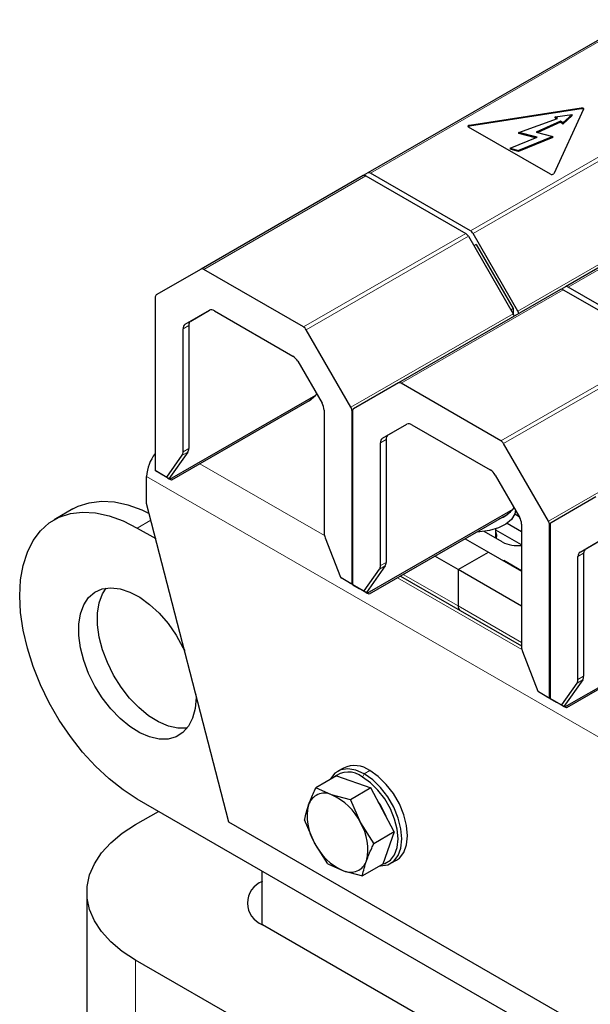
# Model space of a CAD drawing. Header units: millimetres. Extents: x 5 to 418, y 2 to 292.
# Tile 20 of 38: x 240 to 253, y 110 to 133. Entities that reach past the tile are written whole.
import ezdxf

# ---------------------------------------------------------------- set-up
doc = ezdxf.new("R2010")
doc.units = ezdxf.units.MM

msp = doc.modelspace()

# ---------------------------------------------------------------- linework, layer by layer
at = {"color": 7, "linetype": 'Continuous', "lineweight": 25}
for p, q in [((254.336, 133.3557), (247.9415, 129.6643)), ((250.3855, 130.8152), (253.0746, 131.2311)), ((253.0746, 131.205), (250.3855, 130.789)), ((253.1334, 131.1972), (252.4129, 129.6448)), ((251.5762, 130.6392), (252.5041, 130.974)), ((252.4496, 131.0189), (252.8554, 131.0709)), ((252.5041, 130.974), (252.4496, 131.0189)), ((252.4496, 130.9928), (252.4496, 131.0189)), ((252.4821, 130.966), (252.4496, 130.9928)), ((252.8554, 131.0709), (252.6321, 130.8685)), ((252.8554, 131.0447), (252.6321, 130.8424)), ((252.8554, 131.0447), (252.8554, 131.0709)), ((252.3325, 129.6324), (250.364, 130.7688)), ((252.5776, 130.9134), (251.9923, 130.6495)), ((252.5776, 130.8873), (252.0286, 130.6397)), ((252.6321, 130.8685), (252.5776, 130.9134)), ((252.5776, 130.8873), (252.5776, 130.9134)), ((252.6321, 130.8424), (252.5776, 130.8873)), ((252.6321, 130.8424), (252.6321, 130.8685)), ((251.3636, 130.26), (252.0117, 130.522)), ((252.3942, 130.5413), (251.5646, 130.2059)), ((252.3942, 130.5152), (251.5646, 130.1798)), ((252.0117, 130.522), (251.5762, 130.6392)), ((251.5762, 130.6131), (251.5762, 130.6392)), ((251.9729, 130.5063), (251.5762, 130.6131)), ((251.9923, 130.6495), (252.3942, 130.5413)), ((252.3942, 130.5152), (252.3942, 130.5413)), ((259.0878, 130.6126), (252.6933, 126.9212)), ((251.3636, 130.26), (251.5646, 130.2059)), ((251.3636, 130.26), (251.3636, 130.2339)), ((251.5646, 130.1798), (251.3636, 130.2339)), ((251.5646, 130.1798), (251.5646, 130.2059)), ((247.8284, 129.599), (243.9252, 127.3457)), ((247.9415, 129.6643), (247.8295, 129.5996)), ((247.8924, 129.5926), (250.2951, 128.2056)), ((250.4083, 128.2709), (248.0055, 129.658)), ((250.3591, 128.138), (251.4375, 126.2703)), ((251.5506, 126.3356), (250.4723, 128.2033)), ((250.5458, 127.9375), (250.4926, 127.9068)), ((250.5458, 127.9375), (251.4357, 126.396)), ((243.9252, 127.3457), (242.8468, 126.723)), ((246.3919, 125.9523), (243.9892, 127.3394)), ((252.6933, 126.9212), (252.5813, 126.8565)), ((252.5802, 126.8558), (248.6769, 124.6026)), ((252.6442, 126.8495), (255.0469, 125.4624)), ((255.16, 125.5278), (252.7573, 126.9148)), ((242.8203, 126.6644), (242.8203, 122.4986)), ((243.5432, 126.0165), (244.1266, 126.3534)), ((243.6789, 126.0949), (244.1282, 126.3543)), ((244.2466, 126.3415), (246.1345, 125.2517)), ((251.4357, 126.396), (251.3826, 126.3654)), ((251.4357, 126.396), (251.4357, 126.2733)), ((243.6292, 125.985), (243.6292, 123.0235)), ((243.4935, 122.9452), (243.4935, 125.9066)), ((247.5342, 124.017), (246.4559, 125.8847)), ((246.2545, 125.125), (246.8379, 124.1145)), ((248.6769, 124.6026), (247.5986, 123.9798)), ((251.1437, 123.2092), (248.7409, 124.5962)), ((243.1749, 122.283), (246.685, 124.3094)), ((246.5304, 124.1723), (246.685, 124.3094)), ((246.685, 124.3094), (246.7052, 124.3444)), ((246.5304, 124.1723), (243.2163, 122.2591)), ((246.8876, 123.9473), (246.8876, 120.9858)), ((247.5608, 119.762), (247.5608, 123.9278)), ((247.5721, 123.9212), (247.5721, 119.7555)), ((248.2949, 123.2734), (248.8783, 123.6103)), ((248.4307, 123.3518), (248.88, 123.6112)), ((248.9983, 123.5984), (250.8862, 122.5086)), ((248.2452, 120.202), (248.2452, 123.1635)), ((248.381, 123.2419), (248.381, 120.2804)), ((252.286, 121.2738), (251.2077, 123.1416)), ((243.6065, 122.9387), (243.1541, 122.295)), ((243.1022, 122.3359), (243.4707, 122.8603)), ((243.1032, 122.3244), (242.8269, 122.4839)), ((242.6167, 121.6965), (242.6167, 122.3497)), ((243.1541, 122.295), (243.0996, 122.3266)), ((243.2163, 122.2591), (243.1032, 122.3244)), ((243.1258, 122.3114), (243.1749, 122.283)), ((243.1258, 122.3114), (243.1541, 122.295)), ((243.2163, 122.2591), (243.1749, 122.283)), ((251.0062, 122.3819), (251.5896, 121.3714)), ((253.4287, 121.8594), (252.3503, 121.2367)), ((240.8431, 121.5678), (240.3906, 121.3065)), ((244.5966, 114.0212), (242.6167, 121.6965)), ((247.9266, 119.5399), (251.4367, 121.5662)), ((251.2822, 121.4292), (251.4367, 121.5662)), ((251.4367, 121.5662), (251.4569, 121.6013)), ((251.2822, 121.4292), (247.9681, 119.516)), ((251.2946, 121.2263), (251.6393, 121.0273)), ((251.4746, 121.449), (251.5799, 121.3882)), ((242.3904, 121.1085), (242.8345, 120.8521)), ((251.1755, 120.7726), (250.7392, 121.0245)), ((251.0163, 120.8645), (251.0163, 121.0862)), ((251.6393, 120.7007), (251.0163, 121.0604)), ((251.6393, 121.2041), (251.6393, 118.2427)), ((252.3125, 117.0189), (252.3125, 121.1846)), ((252.3238, 121.1781), (252.3238, 117.0123)), ((246.9103, 120.8747), (247.2789, 119.9247)), ((250.2812, 120.8514), (250.8417, 120.5278)), ((253.0467, 120.5303), (253.6301, 120.8672)), ((253.1825, 120.6086), (253.6317, 120.8681)), ((250.112, 120.1065), (250.8417, 120.5278)), ((250.8417, 120.5278), (251.6393, 120.0673)), ((250.112, 120.1065), (249.5515, 120.4301)), ((251.2038, 120.3187), (251.2151, 120.3252)), ((251.6393, 120.0803), (251.2151, 120.3252)), ((251.2151, 120.3122), (251.2151, 120.3252)), ((252.997, 117.4589), (252.997, 120.4204)), ((253.1328, 120.4988), (253.1328, 117.5373)), ((247.8539, 119.5928), (248.2225, 120.1172)), ((248.3583, 120.1956), (247.9059, 119.5519)), ((250.112, 120.1065), (250.112, 119.2312)), ((251.6393, 119.2248), (250.112, 120.1065)), ((247.4985, 119.7871), (247.2948, 119.9047)), ((248.723, 119.9518), (250.1617, 119.1213)), ((247.4985, 119.7871), (247.5268, 119.7707)), ((247.5759, 119.7424), (247.5268, 119.7707)), ((247.5787, 119.7408), (247.5674, 119.7473)), ((247.5759, 119.7424), (247.7305, 119.6531)), ((247.8549, 119.5813), (247.5787, 119.7408)), ((247.8436, 119.5878), (247.7305, 119.6531)), ((247.9059, 119.5519), (247.8513, 119.5834)), ((247.9681, 119.516), (247.8549, 119.5813)), ((247.8775, 119.5683), (247.9266, 119.5399)), ((247.8775, 119.5683), (247.9059, 119.5519)), ((247.9681, 119.516), (247.9266, 119.5399)), ((250.1617, 119.1213), (251.6393, 118.2683)), ((252.6784, 116.7968), (256.1885, 118.8231)), ((256.0339, 118.6861), (252.7198, 116.7729)), ((251.6621, 118.1316), (252.0307, 117.1816)), ((253.11, 117.4524), (252.6576, 116.8088)), ((252.6057, 116.8496), (252.9743, 117.3741)), ((252.2502, 117.044), (252.0465, 117.1616)), ((252.2502, 117.044), (252.2786, 117.0276)), ((252.3277, 116.9993), (252.2786, 117.0276)), ((252.3305, 116.9977), (252.3191, 117.0042)), ((252.3277, 116.9993), (252.4822, 116.91)), ((252.6067, 116.8382), (252.3305, 116.9977)), ((252.5954, 116.8447), (252.4822, 116.91)), ((252.6576, 116.8088), (252.6031, 116.8403)), ((252.7198, 116.7729), (252.6067, 116.8382)), ((252.6293, 116.8251), (252.6784, 116.7968)), ((252.6293, 116.8251), (252.6576, 116.8088)), ((252.7198, 116.7729), (252.6784, 116.7968)), ((247.3507, 115.326), (247.215, 115.2477)), ((247.1817, 115.1341), (246.6913, 114.8511)), ((247.1817, 115.1341), (248.0144, 114.8451)), ((247.0663, 114.6826), (246.6913, 114.8511)), ((248.0144, 114.8451), (247.5241, 114.562)), ((248.5746, 113.7847), (248.0144, 114.8451)), ((247.5241, 114.562), (247.0663, 114.6826)), ((281.4227, 92.0433), (242.3904, 114.5762)), ((247.5241, 114.562), (247.7627, 114.0079)), ((242.3508, 113.9653), (242.8997, 114.2822)), ((259.8849, 105.1954), (244.5966, 114.0212)), ((246.6573, 113.5258), (246.4187, 114.0798)), ((247.7627, 114.0079), (248.0842, 113.5016)), ((248.5746, 113.7847), (248.0842, 113.5016)), ((248.5746, 113.7847), (248.3019, 113.0135)), ((246.9788, 113.0195), (246.6573, 113.5258)), ((246.9788, 113.0195), (247.3538, 112.851)), ((248.3019, 113.0135), (247.8116, 112.7304)), ((248.4949, 113.0306), (248.6306, 113.1089)), ((245.3885, 112.8454), (245.3885, 111.5587)), ((247.3538, 112.851), (247.8116, 112.7304)), ((241.1792, 112.3325), (241.1792, 88.8161)), ((251.5149, 108.0218), (245.4055, 111.5487)), ((250.0441, 106.2584), (242.3508, 110.6996))]:
    msp.add_line(p, q, dxfattribs=at)
at = {"color": 7, "linetype": 'Continuous', "lineweight": 18}
for p, q in [((254.3735, 133.3341), (248.0055, 129.658)), ((250.4083, 128.2709), (256.7762, 131.947)), ((250.4723, 128.2033), (256.8668, 131.8948)), ((253.0746, 131.205), (253.0746, 131.2311)), ((250.3855, 130.789), (250.3855, 130.8152)), ((259.0235, 130.6496), (251.5506, 126.3356)), ((259.1253, 130.591), (252.7573, 126.9148)), ((247.8924, 129.5926), (243.9892, 127.3394)), ((246.3919, 125.9523), (250.2951, 128.2056)), ((246.4559, 125.8847), (250.3591, 128.138)), ((252.6442, 126.8495), (248.7409, 124.5962)), ((251.4375, 126.2703), (247.5342, 124.017)), ((243.6292, 125.985), (243.4935, 125.9066)), ((243.5432, 126.0165), (243.6789, 126.0949)), ((251.1437, 123.2092), (255.0469, 125.4624)), ((251.2077, 123.1416), (255.1109, 125.3949)), ((247.5608, 123.9278), (247.5729, 123.9348)), ((256.1892, 123.5271), (252.286, 121.2738)), ((248.381, 123.2419), (248.2452, 123.1635)), ((248.2949, 123.2734), (248.4307, 123.3518)), ((243.4707, 122.8603), (243.6065, 122.9387)), ((243.6292, 123.0235), (243.4935, 122.9452)), ((246.8948, 120.9251), (243.9001, 122.6539)), ((242.8203, 122.4986), (243.1022, 122.3359)), ((242.8269, 122.4839), (243.0996, 122.3266)), ((280.5176, 100.47), (242.6167, 122.3497)), ((242.7194, 121.2984), (242.3904, 121.1085)), ((252.3125, 121.1846), (252.3246, 121.1916)), ((253.0467, 120.5303), (253.1825, 120.6086)), ((248.381, 120.2804), (248.2452, 120.202)), ((253.1328, 120.4988), (252.997, 120.4204)), ((248.2225, 120.1172), (248.3583, 120.1956)), ((247.2789, 119.9247), (247.5608, 119.762)), ((247.2948, 119.9047), (247.5674, 119.7473)), ((251.6466, 118.182), (248.6519, 119.9108)), ((250.112, 119.2312), (248.7933, 119.9924)), ((247.5721, 119.7555), (247.8539, 119.5928)), ((247.5787, 119.7408), (247.8513, 119.5834)), ((250.112, 119.2312), (251.6393, 118.3494)), ((252.9743, 117.3741), (253.11, 117.4524)), ((253.1328, 117.5373), (252.997, 117.4589)), ((252.0307, 117.1816), (252.3125, 117.0189)), ((252.0465, 117.1616), (252.3191, 117.0042)), ((252.3238, 117.0123), (252.6057, 116.8496)), ((252.3305, 116.9977), (252.6031, 116.8403)), ((247.8097, 115.1059), (247.8549, 115.1843)), ((247.9907, 115.2627), (247.8549, 115.1843)), ((242.3508, 87.1833), (242.3508, 110.6996))]:
    msp.add_line(p, q, dxfattribs=at)
at = {"color": 7, "linetype": 'Continuous', "lineweight": 25, "flags": 128}
for points in [[(253.0746, 131.2311), (253.087, 131.2321), (253.0995, 131.2311), (253.111, 131.2284), (253.121, 131.224), (253.1286, 131.2182), (253.1334, 131.2115), (253.135, 131.2044), (253.1334, 131.1972)], [(250.364, 130.7688), (250.3563, 130.7746), (250.3515, 130.7812), (250.3499, 130.7884), (250.3515, 130.7956), (250.3563, 130.8023), (250.364, 130.808), (250.3739, 130.8124), (250.3855, 130.8152)], [(240.8431, 121.5678), (240.9673, 121.6311), (241.2362, 121.7191), (241.5285, 121.7544), (241.84, 121.7365), (242.1661, 121.6656), (242.502, 121.5428), (242.6778, 121.4595)], [(242.3904, 114.5762), (242.0495, 114.7968), (241.7135, 115.0618), (241.3874, 115.3674), (241.076, 115.7091), (240.7837, 116.0819), (240.5148, 116.4803), (240.2733, 116.8987), (240.0626, 117.3307), (239.8859, 117.7703), (239.7458, 118.2109), (239.6442, 118.6461), (239.5826, 119.0696), (239.562, 119.4752), (239.5826, 119.8569), (239.6442, 120.2094), (239.7458, 120.5272), (239.8859, 120.806), (240.0626, 121.0415), (240.2733, 121.2304), (240.5148, 121.3699), (240.7837, 121.4579), (241.076, 121.4932), (241.3874, 121.4753), (241.7135, 121.4044), (242.0495, 121.2815), (242.3904, 121.1085)], [(251.4948, 121.5357), (251.4744, 121.4485), (251.3942, 121.3175), (251.2601, 121.2021), (251.0805, 121.1096), (250.8668, 121.0458), (250.6322, 121.0147), (250.5597, 121.0121)], [(251.0374, 120.8523), (251.0463, 120.9387), (251.0163, 121.0158)], [(243.8033, 117.0963), (243.8046, 117.0259), (243.7843, 116.7617), (243.7238, 116.5285), (243.625, 116.3332), (243.4907, 116.1812), (243.3247, 116.0771), (243.1319, 116.0237), (242.9177, 116.0226), (242.6883, 116.0739), (242.4504, 116.1761), (242.2108, 116.3262), (241.9763, 116.5199), (241.7537, 116.7517), (241.5495, 117.0148), (241.3694, 117.3018), (241.2187, 117.6043), (241.1017, 117.9136), (241.0218, 118.2209), (240.9813, 118.5173), (240.9813, 118.7943), (241.0218, 119.0439), (241.1017, 119.2589), (241.2187, 119.4332), (241.3694, 119.5617), (241.5495, 119.6408), (241.7537, 119.6681), (241.9763, 119.6429), (242.2108, 119.5659), (242.4504, 119.4393), (242.6883, 119.2668), (242.9177, 119.0533), (243.1319, 118.8049), (243.3247, 118.5289), (243.4907, 118.2331), (243.5325, 118.146)], [(243.5907, 116.2858), (243.5844, 116.2849), (243.3702, 116.2839), (243.1409, 116.3352), (242.903, 116.4373), (242.6633, 116.5874), (242.4288, 116.7812), (242.2063, 117.0129), (242.002, 117.2761), (241.8219, 117.563), (241.6713, 117.8655), (241.5543, 118.1749), (241.4744, 118.4822), (241.4338, 118.7786), (241.4338, 119.0556), (241.4744, 119.3052), (241.5543, 119.5202), (241.6427, 119.6601)], [(247.8549, 115.1843), (247.6535, 115.2743), (247.4622, 115.3075), (247.2906, 115.282), (247.1473, 115.1993), (247.0394, 115.0634), (247.0309, 115.0471)], [(248.3024, 113.0148), (248.3458, 113.0272), (248.4819, 113.1058), (248.5843, 113.235), (248.6479, 113.4081), (248.6695, 113.6166), (248.6479, 113.85), (248.5843, 114.0966), (248.4819, 114.344), (248.3458, 114.5798), (248.1827, 114.7922), (248.001, 114.9706), (247.8097, 115.1059)], [(248.2291, 112.9714), (248.2476, 112.9707), (248.4192, 112.9962), (248.5625, 113.079), (248.6704, 113.2149), (248.7373, 113.3971), (248.76, 113.6166), (248.7373, 113.8623), (248.6704, 114.1218), (248.5625, 114.3823), (248.4192, 114.6305), (248.2476, 114.8541), (248.0563, 115.0418), (247.8549, 115.1843)], [(248.6306, 113.1089), (248.6983, 113.1573), (248.8061, 113.2932), (248.8731, 113.4755), (248.8958, 113.695), (248.8731, 113.9407), (248.8061, 114.2002), (248.6983, 114.4606), (248.555, 114.7089), (248.3834, 114.9325), (248.1921, 115.1202), (247.9907, 115.2627)], [(242.3508, 110.6996), (242.0305, 110.9084), (241.7561, 111.1378), (241.5316, 111.3847), (241.3603, 111.6455), (241.2447, 111.9162), (241.1865, 112.193), (241.1865, 112.4719), (241.2447, 112.7487), (241.3603, 113.0194), (241.5316, 113.2802), (241.7561, 113.5271), (242.0305, 113.7566), (242.3508, 113.9653)]]:
    msp.add_lwpolyline(points, dxfattribs=at)
at = {"color": 7, "linetype": 'Continuous', "lineweight": 25}
for centre, radius, start, end in [((253.0887, 131.1455), 0.0612, 47.17916, 103.27115), ((250.3899, 130.7399), 0.0493, 95.1289, 134.09832), ((247.8549, 129.5403), 0.0644, 54.38183, 114.31395), ((247.968, 129.6056), 0.0644, 54.38183, 114.31395), ((252.3653, 129.6865), 0.0632, 238.81307, 318.77301), ((250.1974, 128.0489), 0.1847, 28.85561, 58.04533), ((250.3105, 128.1142), 0.1847, 28.85561, 58.04533), ((243.9517, 127.287), 0.0644, 54.38183, 114.31395), ((252.7198, 126.8625), 0.0644, 54.38183, 114.31395), ((242.8844, 126.6707), 0.0644, 125.69804, 185.62038), ((252.6067, 126.7972), 0.0644, 54.38183, 114.31395), ((244.1763, 126.2434), 0.1207, 54.38183, 114.31395), ((251.2627, 126.1677), 0.2026, 11.96427, 30.39985), ((251.3758, 126.233), 0.2026, 11.96427, 30.39985), ((243.6136, 125.9185), 0.1207, 125.69804, 185.62038), ((243.7494, 125.9968), 0.1207, 125.69804, 185.62038), ((246.2942, 125.7956), 0.1847, 28.85561, 58.04533), ((245.9512, 124.9579), 0.3462, 28.85561, 58.04533), ((248.7034, 124.5439), 0.0644, 54.38183, 114.31395), ((246.5415, 123.9354), 0.3463, 1.9565, 31.14373), ((247.3762, 123.9215), 0.1847, 1.9565, 31.14373), ((247.6362, 123.9275), 0.0644, 125.69804, 185.62038), ((248.928, 123.5003), 0.1207, 54.38183, 114.31395), ((248.3654, 123.1753), 0.1207, 125.69804, 185.62038), ((248.5012, 123.2537), 0.1207, 125.69804, 185.62038), ((251.0459, 123.0525), 0.1847, 28.85561, 58.04533), ((243.5949, 122.3046), 0.9792, 142.27636, 177.358), ((243.3463, 122.9391), 0.1473, 327.6508, 2.35148), ((243.4821, 123.0175), 0.1473, 327.6508, 2.35148), ((242.8363, 122.497), 0.0161, 174.37962, 234.30196), ((250.703, 122.2148), 0.3462, 28.85561, 58.04533), ((250.8489, 122.0149), 0.7319, 291.53416, 318.99606), ((251.2933, 121.1923), 0.3463, 1.9565, 31.14373), ((252.1279, 121.1783), 0.1847, 1.9565, 31.14373), ((252.3879, 121.1844), 0.0644, 125.69804, 185.62038), ((247.2, 120.9918), 0.3125, 181.10815, 202.02116), ((251.5406, 121.4778), 0.7941, 242.62667, 277.14484), ((253.1172, 120.4322), 0.1207, 125.69804, 185.62038), ((253.2529, 120.5106), 0.1207, 125.69804, 185.62038), ((248.2338, 120.2744), 0.1473, 327.6508, 2.35148), ((248.0981, 120.196), 0.1473, 327.6508, 2.35148), ((247.5768, 119.7604), 0.0161, 174.37962, 234.30196), ((247.5881, 119.7539), 0.0161, 174.37962, 234.30196), ((250.2262, 119.2166), 0.1151, 172.74417, 235.94365), ((250.2296, 119.2182), 0.1183, 173.70115, 234.98667), ((251.9517, 118.2487), 0.3125, 181.10815, 202.02116), ((252.8498, 117.4529), 0.1473, 327.6508, 2.35148), ((252.9856, 117.5312), 0.1473, 327.6508, 2.35148), ((252.3285, 117.0173), 0.0161, 174.37962, 234.30196), ((252.3398, 117.0108), 0.0161, 174.37962, 234.30196), ((247.6174, 114.7562), 0.6291, 53.60737, 115.08217), ((247.467, 114.689), 0.5396, 50.58471, 131.80781), ((246.8961, 114.3186), 0.4018, 64.94946, 162.18176), ((246.5084, 113.4099), 1.3896, 25.48785, 66.32815), ((247.6994, 114.1585), 1.2191, 166.57396, 211.26587), ((246.9106, 113.5938), 1.5756, 19.90846, 35.78182), ((246.7207, 113.3752), 1.2191, 346.57396, 31.26587), ((247.9117, 114.1237), 1.3896, 205.48785, 246.32815), ((247.5239, 113.2151), 0.4018, 244.94946, 342.18176), ((245.6038, 112.0712), 0.5589, 110.78342, 249.21658)]:
    msp.add_arc(centre, radius, start, end, dxfattribs=at)
for centre, major_axis, ratio, start_param, end_param in [((243.1248, 122.349), (0.0257, 0.022), 0.2184431, 2.4328816, 3.2182798), ((247.3015, 119.9378), (-0.0079, 0.0357), 0.6978876, 1.7879792, 2.5733774), ((247.8765, 119.6058), (0.0257, 0.022), 0.2184431, 2.4328816, 3.2182798), ((252.0533, 117.1946), (-0.0079, 0.0357), 0.6978876, 1.7879792, 2.5733774), ((252.6283, 116.8627), (0.0257, 0.022), 0.2184431, 2.4328816, 3.2182798)]:
    msp.add_ellipse(centre, major_axis=major_axis, ratio=ratio, start_param=start_param, end_param=end_param, dxfattribs=at)
for points, knots in [([(246.5136, 114.4416), (246.5527, 114.5419), (246.6046, 114.6748), (246.6742, 114.8164), (246.6913, 114.8511)], [0, 0, 0, 0, 0.75467667, 1, 1, 1, 1]), ([(246.4187, 114.0798), (246.4193, 114.0834), (246.4389, 114.1958), (246.4768, 114.3207), (246.5136, 114.4416)], [0, 0, 0, 0, 0.031485, 1, 1, 1, 1]), ([(247.9065, 113.0921), (247.9456, 113.1924), (247.9975, 113.3254), (248.0671, 113.4669), (248.0842, 113.5016)], [0, 0, 0, 0, 0.7546767, 1, 1, 1, 1]), ([(247.8116, 112.7304), (247.8122, 112.7339), (247.8318, 112.8464), (247.8697, 112.9712), (247.9065, 113.0921)], [0, 0, 0, 0, 0.031485, 1, 1, 1, 1])]:
    msp.add_open_spline(points, degree=3, knots=knots, dxfattribs=at)

doc.saveas('drawing.dxf')
